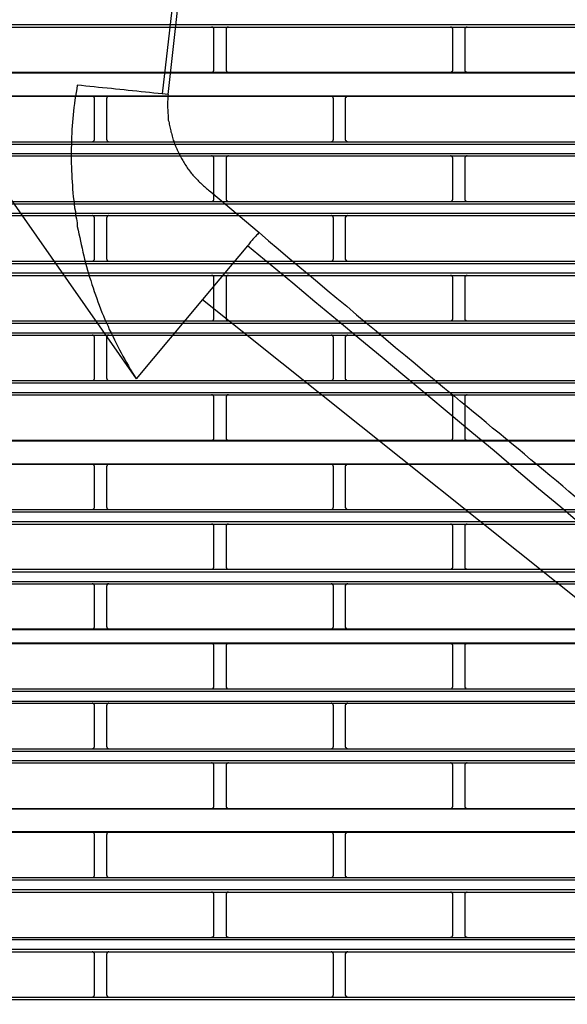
# Model space of a CAD drawing. Header units: millimetres. Extents: x 50532 to 99257, y 49161 to 61325.
# Tile 245 of 256: x 94227 to 94268, y 61010 to 61084. Entities that reach past the tile are written whole.
import ezdxf

# ---------------------------------------------------------------- set-up
doc = ezdxf.new("R2010")
doc.units = ezdxf.units.MM
doc.layers.add('AQUAREA', color=7, linetype='Continuous')

# ---------------------------------------------------------------- blocks, each defined once
blk = doc.blocks.new('SPLIT')
at = {"layer": 'AQUAREA'}
for points in [[(24440.33, -457.1), (24432.35, -526.89)], [(24433.54, -527.03), (24438.85, -479.57)], [(24308.59, -512.47), (24877.69, -512.47)], [(24308.59, -513.03), (24877.69, -513.03)], [(24443.05, -513.52), (24443.05, -513.45), (24443.05, -513.38), (24443.05, -513.31), (24443.05, -513.24), (24442.99, -513.24), (24442.99, -513.17), (24442.92, -513.17), (24442.92, -513.1), (24442.85, -513.1), (24442.85, -513.03), (24442.78, -513.03), (24442.7, -513.03), (24442.64, -513.03), (24442.57, -513.03)], [(24446.07, -513.03), (24446.07, -513.03), (24446, -513.03), (24445.93, -513.03), (24445.85, -513.03), (24445.79, -513.03), (24445.79, -513.1), (24445.72, -513.1), (24445.72, -513.17), (24445.65, -513.17), (24445.65, -513.24), (24445.58, -513.24), (24445.58, -513.31), (24445.58, -513.38), (24445.58, -513.45), (24445.58, -513.52)], [(24492.69, -513.52), (24492.69, -513.45), (24492.69, -513.38), (24492.69, -513.31), (24492.62, -513.31), (24492.62, -513.24), (24492.62, -513.17), (24492.55, -513.17), (24492.55, -513.1), (24492.48, -513.1), (24492.4, -513.03), (24492.34, -513.03), (24492.27, -513.03), (24492.2, -513.03)], [(24495.63, -513.03), (24495.63, -513.03), (24495.55, -513.03), (24495.49, -513.03), (24495.42, -513.03), (24495.42, -513.1), (24495.35, -513.1), (24495.28, -513.17), (24495.28, -513.24), (24495.2, -513.24), (24495.2, -513.31), (24495.2, -513.38), (24495.14, -513.45), (24495.14, -513.52)], [(24443.05, -521.92), (24443.05, -513.52)], [(24445.58, -513.52), (24445.58, -521.92)], [(24492.69, -521.92), (24492.69, -513.52)], [(24495.14, -513.52), (24495.14, -521.92)], [(24308.59, -522.41), (24877.69, -522.41)], [(24308.59, -522.55), (24877.69, -522.55)], [(24442.57, -522.41), (24442.57, -522.41), (24442.64, -522.41), (24442.7, -522.41), (24442.78, -522.41), (24442.78, -522.34), (24442.85, -522.34), (24442.92, -522.34), (24442.92, -522.27), (24442.99, -522.27), (24442.99, -522.2), (24442.99, -522.13), (24443.05, -522.13), (24443.05, -522.06), (24443.05, -521.99), (24443.05, -521.92)], [(24445.58, -521.92), (24445.58, -521.92), (24445.58, -521.99), (24445.58, -522.06), (24445.58, -522.13), (24445.65, -522.13), (24445.65, -522.2), (24445.65, -522.27), (24445.72, -522.27), (24445.72, -522.34), (24445.79, -522.34), (24445.85, -522.34), (24445.85, -522.41), (24445.93, -522.41), (24446, -522.41), (24446.07, -522.41)], [(24492.2, -522.41), (24492.2, -522.41), (24492.27, -522.41), (24492.34, -522.41), (24492.4, -522.41), (24492.4, -522.34), (24492.48, -522.34), (24492.48, -522.27), (24492.55, -522.27), (24492.55, -522.2), (24492.62, -522.2), (24492.62, -522.13), (24492.69, -522.13), (24492.69, -522.06), (24492.69, -521.99), (24492.69, -521.92)], [(24495.14, -521.92), (24495.14, -521.92), (24495.14, -521.99), (24495.2, -521.99), (24495.2, -522.06), (24495.2, -522.13), (24495.2, -522.2), (24495.28, -522.2), (24495.28, -522.27), (24495.35, -522.27), (24495.35, -522.34), (24495.42, -522.34), (24495.49, -522.41), (24495.55, -522.41), (24495.63, -522.41)], [(24414.7, -525.07), (24414.57, -525.84), (24414.43, -526.61), (24414.29, -527.38), (24414.22, -528.15), (24414.15, -528.92), (24414, -529.69), (24413.94, -530.46), (24413.87, -531.23), (24413.8, -532), (24413.73, -532.77), (24413.65, -533.54), (24413.59, -534.31), (24413.59, -535.08), (24413.52, -535.85), (24413.52, -536.62), (24413.52, -537.39), (24413.45, -538.16), (24413.45, -539), (24413.45, -539.77), (24413.45, -540.54), (24413.45, -541.31), (24413.52, -542.08), (24413.52, -542.85), (24413.59, -543.62), (24413.59, -544.39), (24413.65, -545.16), (24413.73, -545.93), (24413.73, -546.7), (24413.8, -547.47), (24413.87, -548.24), (24414, -549.01), (24414.08, -549.78), (24414.15, -550.55), (24414.29, -551.32), (24414.35, -552.09), (24414.5, -552.86), (24414.64, -553.63), (24414.7, -554.4), (24414.85, -555.17), (24414.99, -555.94), (24415.2, -556.71), (24415.34, -557.48), (24415.48, -558.18), (24415.69, -558.95), (24415.83, -559.72), (24416.04, -560.49), (24416.18, -561.19), (24416.39, -561.96), (24416.6, -562.73), (24416.8, -563.5), (24417.02, -564.2), (24417.23, -564.97), (24417.5, -565.67), (24417.72, -566.44), (24418, -567.14), (24418.2, -567.91), (24418.49, -568.61), (24418.77, -569.38), (24418.98, -570.08), (24419.25, -570.78), (24419.54, -571.55), (24419.82, -572.25), (24420.17, -572.95), (24420.45, -573.72), (24420.73, -574.42), (24421.08, -575.12), (24421.35, -575.82), (24421.7, -576.52), (24422.05, -577.22), (24422.4, -577.92), (24422.75, -578.62), (24423.1, -579.32), (24423.45, -580.02), (24423.8, -580.65), (24424.15, -581.35), (24424.58, -582.05), (24424.93, -582.68), (24425.35, -583.38), (24425.7, -584.01), (24426.12, -584.71), (24426.54, -585.34), (24426.95, -586.04)], [(24432.35, -526.89), (24431.5, -526.82), (24430.6, -526.75), (24429.69, -526.61), (24428.85, -526.54), (24427.94, -526.47), (24427.03, -526.33), (24426.19, -526.26), (24425.28, -526.19), (24424.44, -526.05), (24423.53, -525.98), (24422.62, -525.91), (24421.78, -525.77), (24420.87, -525.7), (24419.95, -525.63), (24419.12, -525.56), (24418.2, -525.42), (24417.3, -525.35), (24416.45, -525.28), (24415.55, -525.14), (24414.7, -525.07)], [(24308.59, -527.31), (24877.69, -527.31)], [(24433.54, -527.03), (24432.35, -526.89)], [(24433.54, -527.03), (24433.47, -527.31), (24433.47, -527.59), (24433.47, -527.87), (24433.47, -528.15), (24433.4, -528.43), (24433.4, -528.71), (24433.4, -528.99), (24433.4, -529.27), (24433.4, -529.55), (24433.4, -529.83), (24433.47, -530.11), (24433.47, -530.39), (24433.47, -530.67), (24433.47, -530.95), (24433.54, -531.23), (24433.54, -531.51), (24433.54, -531.79), (24433.6, -532.07), (24433.6, -532.35), (24433.68, -532.63), (24433.75, -532.91), (24433.75, -533.19), (24433.82, -533.47), (24433.89, -533.75), (24433.95, -534.03), (24434.03, -534.31), (24434.1, -534.59), (24434.1, -534.8), (24434.24, -535.08), (24434.3, -535.36), (24434.38, -535.64), (24434.45, -535.92), (24434.52, -536.2), (24434.59, -536.48), (24434.73, -536.69), (24434.8, -536.97), (24434.87, -537.25), (24435, -537.53), (24435.08, -537.74), (24435.22, -538.02), (24435.35, -538.3), (24435.43, -538.51), (24435.57, -538.79), (24435.7, -539.07), (24435.78, -539.28), (24435.92, -539.56), (24436.05, -539.77), (24436.2, -540.05), (24436.34, -540.33), (24436.48, -540.54), (24436.62, -540.75), (24436.75, -541.03), (24436.9, -541.24), (24437.04, -541.52), (24437.25, -541.73), (24437.39, -541.94), (24437.53, -542.22), (24437.67, -542.43), (24437.88, -542.64), (24438.02, -542.85), (24438.23, -543.13), (24438.37, -543.34), (24438.58, -543.55), (24438.72, -543.76), (24438.93, -543.97), (24439.07, -544.18), (24439.28, -544.39), (24439.49, -544.6), (24439.7, -544.81), (24439.84, -545.02), (24440.05, -545.23), (24440.25, -545.37), (24440.47, -545.58), (24440.68, -545.79), (24440.89, -546), (24441.1, -546.14), (24441.3, -546.35), (24441.52, -546.56), (24441.73, -546.7), (24441.94, -546.91), (24442.15, -547.05), (24442.43, -547.26)], [(24308.59, -527.38), (24877.69, -527.38)], [(24418.28, -527.87), (24418.28, -527.87), (24418.28, -527.8), (24418.28, -527.73), (24418.2, -527.66), (24418.2, -527.59), (24418.14, -527.59), (24418.14, -527.52), (24418.07, -527.52), (24418.07, -527.45), (24418, -527.45), (24417.93, -527.38), (24417.85, -527.38), (24417.79, -527.38)], [(24418.28, -536.34), (24418.28, -527.87)], [(24421.22, -527.38), (24421.22, -527.38), (24421.15, -527.38), (24421.08, -527.38), (24421.08, -527.45), (24421, -527.45), (24420.94, -527.45), (24420.94, -527.52), (24420.87, -527.52), (24420.87, -527.59), (24420.8, -527.59), (24420.8, -527.66), (24420.8, -527.73), (24420.8, -527.8), (24420.73, -527.8), (24420.73, -527.87)], [(24420.73, -527.87), (24420.73, -536.34)], [(24467.9, -527.87), (24467.9, -527.87), (24467.9, -527.8), (24467.84, -527.8), (24467.84, -527.73), (24467.84, -527.66), (24467.84, -527.59), (24467.77, -527.59), (24467.77, -527.52), (24467.7, -527.52), (24467.7, -527.45), (24467.63, -527.45), (24467.55, -527.45), (24467.55, -527.38), (24467.49, -527.38), (24467.42, -527.38)], [(24467.9, -536.34), (24467.9, -527.87)], [(24470.85, -527.38), (24470.85, -527.38), (24470.78, -527.38), (24470.7, -527.38), (24470.7, -527.45), (24470.64, -527.45), (24470.57, -527.45), (24470.57, -527.52), (24470.5, -527.52), (24470.5, -527.59), (24470.43, -527.59), (24470.43, -527.66), (24470.43, -527.73), (24470.35, -527.73), (24470.35, -527.8), (24470.35, -527.87)], [(24470.35, -527.87), (24470.35, -536.34)], [(24388.53, -531.16), (24426.95, -586.04)], [(24308.59, -536.83), (24877.69, -536.83)], [(24308.59, -537.32), (24877.69, -537.32)], [(24417.79, -536.83), (24417.79, -536.83), (24417.85, -536.83), (24417.93, -536.76), (24418, -536.76), (24418.07, -536.76), (24418.07, -536.69), (24418.14, -536.69), (24418.14, -536.62), (24418.2, -536.62), (24418.2, -536.55), (24418.2, -536.48), (24418.28, -536.48), (24418.28, -536.41), (24418.28, -536.34)], [(24420.73, -536.34), (24420.73, -536.34), (24420.73, -536.41), (24420.8, -536.41), (24420.8, -536.48), (24420.8, -536.55), (24420.87, -536.55), (24420.87, -536.62), (24420.87, -536.69), (24420.94, -536.69), (24421, -536.69), (24421, -536.76), (24421.08, -536.76), (24421.15, -536.76), (24421.15, -536.83), (24421.22, -536.83)], [(24467.42, -536.83), (24467.42, -536.83), (24467.49, -536.83), (24467.49, -536.76), (24467.55, -536.76), (24467.63, -536.76), (24467.7, -536.69), (24467.77, -536.69), (24467.77, -536.62), (24467.84, -536.55), (24467.84, -536.48), (24467.84, -536.41), (24467.9, -536.41), (24467.9, -536.34)], [(24470.35, -536.34), (24470.35, -536.34), (24470.35, -536.41), (24470.35, -536.48), (24470.43, -536.48), (24470.43, -536.55), (24470.43, -536.62), (24470.5, -536.62), (24470.5, -536.69), (24470.57, -536.69), (24470.57, -536.76), (24470.64, -536.76), (24470.7, -536.76), (24470.78, -536.76), (24470.78, -536.83), (24470.85, -536.83)], [(24308.59, -539.28), (24877.69, -539.28)], [(24308.59, -539.77), (24877.69, -539.77)], [(24443.05, -540.26), (24443.05, -540.26), (24443.05, -540.19), (24443.05, -540.12), (24443.05, -540.05), (24442.99, -540.05), (24442.99, -539.98), (24442.92, -539.91), (24442.85, -539.91), (24442.85, -539.84), (24442.78, -539.84), (24442.7, -539.84), (24442.7, -539.77), (24442.64, -539.77), (24442.57, -539.77)], [(24443.05, -548.73), (24443.05, -540.26)], [(24446.07, -539.77), (24446.07, -539.77), (24446, -539.77), (24445.93, -539.77), (24445.93, -539.84), (24445.85, -539.84), (24445.79, -539.84), (24445.79, -539.91), (24445.72, -539.91), (24445.72, -539.98), (24445.65, -539.98), (24445.65, -540.05), (24445.58, -540.05), (24445.58, -540.12), (24445.58, -540.19), (24445.58, -540.26)], [(24445.58, -540.26), (24445.58, -548.73)], [(24492.69, -540.26), (24492.69, -540.26), (24492.69, -540.19), (24492.69, -540.12), (24492.62, -540.12), (24492.62, -540.05), (24492.62, -539.98), (24492.55, -539.98), (24492.55, -539.91), (24492.48, -539.91), (24492.48, -539.84), (24492.4, -539.84), (24492.34, -539.84), (24492.34, -539.77), (24492.27, -539.77), (24492.2, -539.77)], [(24492.69, -548.73), (24492.69, -540.26)], [(24495.63, -539.77), (24495.63, -539.77), (24495.55, -539.77), (24495.49, -539.77), (24495.49, -539.84), (24495.42, -539.84), (24495.35, -539.84), (24495.35, -539.91), (24495.28, -539.91), (24495.28, -539.98), (24495.2, -540.05), (24495.2, -540.12), (24495.2, -540.19), (24495.14, -540.19), (24495.14, -540.26)], [(24495.14, -540.26), (24495.14, -548.73)], [(24442.43, -547.26), (24452.44, -555.66)], [(24308.59, -549.22), (24877.69, -549.22)], [(24308.59, -549.71), (24877.69, -549.71)], [(24442.57, -549.22), (24442.57, -549.22), (24442.64, -549.22), (24442.7, -549.22), (24442.7, -549.15), (24442.78, -549.15), (24442.85, -549.15), (24442.85, -549.08), (24442.92, -549.08), (24442.99, -549.01), (24442.99, -548.94), (24443.05, -548.94), (24443.05, -548.87), (24443.05, -548.8), (24443.05, -548.73)], [(24445.58, -548.73), (24445.58, -548.73), (24445.58, -548.8), (24445.58, -548.87), (24445.58, -548.94), (24445.65, -548.94), (24445.65, -549.01), (24445.72, -549.01), (24445.72, -549.08), (24445.79, -549.08), (24445.79, -549.15), (24445.85, -549.15), (24445.93, -549.15), (24445.93, -549.22), (24446, -549.22), (24446.07, -549.22)], [(24492.2, -549.22), (24492.2, -549.22), (24492.27, -549.22), (24492.34, -549.22), (24492.34, -549.15), (24492.4, -549.15), (24492.48, -549.15), (24492.48, -549.08), (24492.55, -549.08), (24492.55, -549.01), (24492.62, -549.01), (24492.62, -548.94), (24492.62, -548.87), (24492.69, -548.87), (24492.69, -548.8), (24492.69, -548.73)], [(24495.14, -548.73), (24495.14, -548.73), (24495.14, -548.8), (24495.2, -548.8), (24495.2, -548.87), (24495.2, -548.94), (24495.28, -549.01), (24495.28, -549.08), (24495.35, -549.08), (24495.35, -549.15), (24495.42, -549.15), (24495.49, -549.15), (24495.49, -549.22), (24495.55, -549.22), (24495.63, -549.22)], [(24308.59, -551.67), (24877.69, -551.67)], [(24308.59, -552.16), (24877.69, -552.16)], [(24418.28, -552.65), (24418.28, -552.65), (24418.28, -552.58), (24418.28, -552.51), (24418.2, -552.51), (24418.2, -552.44), (24418.2, -552.37), (24418.14, -552.37), (24418.14, -552.3), (24418.07, -552.3), (24418.07, -552.23), (24418, -552.23), (24417.93, -552.23), (24417.85, -552.23), (24417.85, -552.16), (24417.79, -552.16)], [(24418.28, -561.12), (24418.28, -552.65)], [(24421.22, -552.16), (24421.22, -552.16), (24421.15, -552.16), (24421.15, -552.23), (24421.08, -552.23), (24421, -552.23), (24421, -552.3), (24420.94, -552.3), (24420.87, -552.3), (24420.87, -552.37), (24420.87, -552.44), (24420.8, -552.44), (24420.8, -552.51), (24420.8, -552.58), (24420.73, -552.58), (24420.73, -552.65)], [(24420.73, -552.65), (24420.73, -561.12)], [(24467.9, -552.65), (24467.9, -552.65), (24467.9, -552.58), (24467.84, -552.58), (24467.84, -552.51), (24467.84, -552.44), (24467.77, -552.37), (24467.77, -552.3), (24467.7, -552.3), (24467.63, -552.23), (24467.55, -552.23), (24467.49, -552.23), (24467.49, -552.16), (24467.42, -552.16)], [(24467.9, -561.12), (24467.9, -552.65)], [(24470.85, -552.16), (24470.85, -552.16), (24470.78, -552.16), (24470.78, -552.23), (24470.7, -552.23), (24470.64, -552.23), (24470.57, -552.23), (24470.57, -552.3), (24470.5, -552.3), (24470.5, -552.37), (24470.43, -552.37), (24470.43, -552.44), (24470.43, -552.51), (24470.35, -552.51), (24470.35, -552.58), (24470.35, -552.65)], [(24470.35, -552.65), (24470.35, -561.12)], [(24452.44, -555.66), (24452.23, -555.87), (24452.09, -556.08), (24451.88, -556.22), (24451.74, -556.43), (24451.53, -556.64), (24451.39, -556.85), (24451.18, -557.06), (24451.04, -557.27), (24450.9, -557.41), (24450.69, -557.62), (24450.55, -557.83), (24450.4, -558.04), (24450.27, -558.25), (24450.05, -558.46)], [(24452.44, -555.66), (24454.4, -557.41), (24456.43, -559.09), (24458.45, -560.77), (24460.49, -562.52), (24462.52, -564.2), (24464.55, -565.88), (24466.58, -567.63), (24468.6, -569.31), (24470.64, -570.99), (24472.67, -572.74), (24474.7, -574.42), (24476.73, -576.1), (24478.75, -577.78), (24480.79, -579.53), (24482.82, -581.21), (24484.85, -582.89), (24486.88, -584.57), (24488.9, -586.25), (24490.94, -588), (24493.04, -589.68)], [(24450.05, -558.46), (24440.68, -569.59)], [(24542.8, -636.16), (24538.19, -632.24), (24533.57, -628.39), (24528.95, -624.47), (24524.33, -620.55), (24519.7, -616.63), (24515.09, -612.71), (24510.47, -608.86), (24505.85, -604.94), (24501.23, -601.02), (24496.6, -597.17), (24491.92, -593.25), (24487.3, -589.4), (24482.68, -585.55), (24477.99, -581.63), (24473.37, -577.78), (24468.75, -573.93), (24464.05, -570.08), (24459.44, -566.16), (24454.75, -562.31), (24450.05, -558.46)], [(24308.59, -561.61), (24877.69, -561.61)], [(24417.79, -561.61), (24417.79, -561.61), (24417.85, -561.61), (24417.93, -561.61), (24418, -561.54), (24418.07, -561.54), (24418.07, -561.47), (24418.14, -561.47), (24418.14, -561.4), (24418.2, -561.4), (24418.2, -561.33), (24418.28, -561.26), (24418.28, -561.19), (24418.28, -561.12)], [(24420.73, -561.12), (24420.73, -561.12), (24420.73, -561.19), (24420.8, -561.19), (24420.8, -561.26), (24420.8, -561.33), (24420.8, -561.4), (24420.87, -561.4), (24420.87, -561.47), (24420.94, -561.47), (24420.94, -561.54), (24421, -561.54), (24421.08, -561.54), (24421.08, -561.61), (24421.15, -561.61), (24421.22, -561.61)], [(24467.42, -561.61), (24467.42, -561.61), (24467.49, -561.61), (24467.55, -561.61), (24467.55, -561.54), (24467.63, -561.54), (24467.7, -561.54), (24467.7, -561.47), (24467.77, -561.47), (24467.77, -561.4), (24467.84, -561.4), (24467.84, -561.33), (24467.84, -561.26), (24467.84, -561.19), (24467.9, -561.19), (24467.9, -561.12)], [(24470.35, -561.12), (24470.35, -561.12), (24470.35, -561.19), (24470.35, -561.26), (24470.43, -561.26), (24470.43, -561.33), (24470.43, -561.4), (24470.5, -561.4), (24470.5, -561.47), (24470.57, -561.47), (24470.57, -561.54), (24470.64, -561.54), (24470.7, -561.54), (24470.7, -561.61), (24470.78, -561.61), (24470.85, -561.61)], [(24308.59, -562.1), (24877.69, -562.1)], [(24308.59, -564.06), (24877.69, -564.06)], [(24308.59, -564.62), (24877.69, -564.62)], [(24443.05, -565.11), (24443.05, -565.04), (24443.05, -564.97), (24443.05, -564.9), (24443.05, -564.83), (24442.99, -564.83), (24442.99, -564.76), (24442.92, -564.76), (24442.92, -564.69), (24442.85, -564.69), (24442.85, -564.62), (24442.78, -564.62), (24442.7, -564.62), (24442.64, -564.62), (24442.57, -564.62)], [(24443.05, -573.51), (24443.05, -565.11)], [(24446.07, -564.62), (24446.07, -564.62), (24446, -564.62), (24445.93, -564.62), (24445.85, -564.62), (24445.79, -564.62), (24445.79, -564.69), (24445.72, -564.69), (24445.72, -564.76), (24445.65, -564.76), (24445.65, -564.83), (24445.58, -564.83), (24445.58, -564.9), (24445.58, -564.97), (24445.58, -565.04), (24445.58, -565.11)], [(24445.58, -565.11), (24445.58, -573.51)], [(24492.69, -565.11), (24492.69, -565.04), (24492.69, -564.97), (24492.69, -564.9), (24492.62, -564.9), (24492.62, -564.83), (24492.62, -564.76), (24492.55, -564.76), (24492.55, -564.69), (24492.48, -564.69), (24492.4, -564.62), (24492.34, -564.62), (24492.27, -564.62), (24492.2, -564.62)], [(24492.69, -573.51), (24492.69, -565.11)], [(24495.63, -564.62), (24495.63, -564.62), (24495.55, -564.62), (24495.49, -564.62), (24495.42, -564.62), (24495.42, -564.69), (24495.35, -564.69), (24495.28, -564.76), (24495.28, -564.83), (24495.2, -564.83), (24495.2, -564.9), (24495.2, -564.97), (24495.14, -565.04), (24495.14, -565.11)], [(24495.14, -565.11), (24495.14, -573.51)], [(24440.68, -569.59), (24426.95, -586.04)], [(24440.68, -569.59), (24539.17, -648.2)], [(24308.59, -574), (24877.69, -574)], [(24442.57, -574), (24442.57, -574), (24442.64, -574), (24442.7, -574), (24442.78, -574), (24442.78, -573.93), (24442.85, -573.93), (24442.92, -573.93), (24442.92, -573.86), (24442.99, -573.86), (24442.99, -573.79), (24442.99, -573.72), (24443.05, -573.72), (24443.05, -573.65), (24443.05, -573.58), (24443.05, -573.51)], [(24445.58, -573.51), (24445.58, -573.51), (24445.58, -573.58), (24445.58, -573.65), (24445.58, -573.72), (24445.65, -573.72), (24445.65, -573.79), (24445.65, -573.86), (24445.72, -573.86), (24445.72, -573.93), (24445.79, -573.93), (24445.85, -573.93), (24445.85, -574), (24445.93, -574), (24446, -574), (24446.07, -574)], [(24492.2, -574), (24492.2, -574), (24492.27, -574), (24492.34, -574), (24492.4, -574), (24492.4, -573.93), (24492.48, -573.93), (24492.48, -573.86), (24492.55, -573.86), (24492.55, -573.79), (24492.62, -573.79), (24492.62, -573.72), (24492.69, -573.72), (24492.69, -573.65), (24492.69, -573.58), (24492.69, -573.51)], [(24495.14, -573.51), (24495.14, -573.51), (24495.14, -573.58), (24495.2, -573.58), (24495.2, -573.65), (24495.2, -573.72), (24495.2, -573.79), (24495.28, -573.79), (24495.28, -573.86), (24495.35, -573.86), (24495.35, -573.93), (24495.42, -573.93), (24495.49, -574), (24495.55, -574), (24495.63, -574)], [(24308.59, -574.49), (24877.69, -574.49)], [(24308.59, -576.52), (24877.69, -576.52)], [(24308.59, -577.01), (24877.69, -577.01)], [(24418.28, -577.5), (24418.28, -577.5), (24418.28, -577.43), (24418.28, -577.36), (24418.28, -577.29), (24418.2, -577.29), (24418.2, -577.22), (24418.2, -577.15), (24418.14, -577.15), (24418.14, -577.08), (24418.07, -577.08), (24418, -577.08), (24418, -577.01), (24417.93, -577.01), (24417.85, -577.01), (24417.79, -577.01)], [(24418.28, -585.9), (24418.28, -577.5)], [(24421.22, -577.01), (24421.22, -577.01), (24421.15, -577.01), (24421.08, -577.01), (24421, -577.01), (24421, -577.08), (24420.94, -577.08), (24420.94, -577.15), (24420.87, -577.15), (24420.87, -577.22), (24420.8, -577.22), (24420.8, -577.29), (24420.8, -577.36), (24420.8, -577.43), (24420.73, -577.43), (24420.73, -577.5)], [(24420.73, -577.5), (24420.73, -585.9)], [(24467.9, -577.5), (24467.9, -577.5), (24467.9, -577.43), (24467.9, -577.36), (24467.84, -577.36), (24467.84, -577.29), (24467.84, -577.22), (24467.77, -577.22), (24467.77, -577.15), (24467.7, -577.15), (24467.7, -577.08), (24467.63, -577.08), (24467.63, -577.01), (24467.55, -577.01), (24467.49, -577.01), (24467.42, -577.01)], [(24467.9, -585.9), (24467.9, -577.5)], [(24470.85, -577.01), (24470.85, -577.01), (24470.78, -577.01), (24470.7, -577.01), (24470.64, -577.01), (24470.64, -577.08), (24470.57, -577.08), (24470.5, -577.08), (24470.5, -577.15), (24470.43, -577.22), (24470.43, -577.29), (24470.35, -577.29), (24470.35, -577.36), (24470.35, -577.43), (24470.35, -577.5)], [(24470.35, -577.5), (24470.35, -585.9)], [(24308.59, -586.39), (24877.69, -586.39)], [(24417.79, -586.39), (24417.79, -586.39), (24417.85, -586.39), (24417.93, -586.39), (24418, -586.39), (24418, -586.32), (24418.07, -586.32), (24418.14, -586.32), (24418.14, -586.25), (24418.2, -586.25), (24418.2, -586.18), (24418.2, -586.11), (24418.28, -586.11), (24418.28, -586.04), (24418.28, -585.97), (24418.28, -585.9)], [(24420.73, -585.9), (24420.73, -585.9), (24420.73, -585.97), (24420.8, -585.97), (24420.8, -586.04), (24420.8, -586.11), (24420.8, -586.18), (24420.87, -586.18), (24420.87, -586.25), (24420.94, -586.25), (24420.94, -586.32), (24421, -586.32), (24421, -586.39), (24421.08, -586.39), (24421.15, -586.39), (24421.22, -586.39)], [(24467.42, -586.39), (24467.42, -586.39), (24467.49, -586.39), (24467.55, -586.39), (24467.63, -586.39), (24467.63, -586.32), (24467.7, -586.32), (24467.7, -586.25), (24467.77, -586.25), (24467.77, -586.18), (24467.84, -586.18), (24467.84, -586.11), (24467.84, -586.04), (24467.9, -586.04), (24467.9, -585.97), (24467.9, -585.9)], [(24470.35, -585.9), (24470.35, -585.9), (24470.35, -585.97), (24470.35, -586.04), (24470.35, -586.11), (24470.43, -586.11), (24470.43, -586.18), (24470.5, -586.25), (24470.5, -586.32), (24470.57, -586.32), (24470.64, -586.32), (24470.64, -586.39), (24470.7, -586.39), (24470.78, -586.39), (24470.85, -586.39)], [(24308.59, -586.88), (24877.69, -586.88)], [(24308.59, -588.91), (24877.69, -588.91)], [(24308.59, -589.4), (24877.69, -589.4)], [(24443.05, -589.89), (24443.05, -589.89), (24443.05, -589.82), (24443.05, -589.75), (24443.05, -589.68), (24442.99, -589.68), (24442.99, -589.61), (24442.99, -589.54), (24442.92, -589.54), (24442.92, -589.47), (24442.85, -589.47), (24442.78, -589.47), (24442.78, -589.4), (24442.7, -589.4), (24442.64, -589.4), (24442.57, -589.4)], [(24443.05, -598.29), (24443.05, -589.89)], [(24446.07, -589.4), (24446.07, -589.4), (24446, -589.4), (24445.93, -589.4), (24445.85, -589.4), (24445.85, -589.47), (24445.79, -589.47), (24445.72, -589.47), (24445.72, -589.54), (24445.65, -589.54), (24445.65, -589.61), (24445.65, -589.68), (24445.58, -589.68), (24445.58, -589.75), (24445.58, -589.82), (24445.58, -589.89)], [(24445.58, -589.89), (24445.58, -598.29)], [(24492.69, -589.89), (24492.69, -589.89), (24492.69, -589.82), (24492.69, -589.75), (24492.69, -589.68), (24492.62, -589.68), (24492.62, -589.61), (24492.55, -589.61), (24492.55, -589.54), (24492.48, -589.54), (24492.48, -589.47), (24492.4, -589.47), (24492.4, -589.4), (24492.34, -589.4), (24492.27, -589.4), (24492.2, -589.4)], [(24492.69, -598.29), (24492.69, -589.89)], [(24519.43, -611.59), (24518.1, -610.54), (24516.77, -609.42), (24515.5, -608.3), (24514.18, -607.25), (24512.85, -606.13), (24511.52, -605.01), (24510.19, -603.89), (24508.85, -602.84), (24507.53, -601.72), (24506.27, -600.6), (24504.94, -599.55), (24503.6, -598.43), (24502.28, -597.31), (24500.95, -596.26), (24499.62, -595.14), (24498.29, -594.02), (24496.95, -592.97), (24495.63, -591.85), (24494.3, -590.73), (24493.04, -589.68)], [(24495.63, -589.4), (24495.63, -589.4), (24495.55, -589.4), (24495.49, -589.4), (24495.42, -589.47), (24495.35, -589.47), (24495.35, -589.54), (24495.28, -589.54), (24495.28, -589.61), (24495.2, -589.61), (24495.2, -589.68), (24495.2, -589.75), (24495.2, -589.82), (24495.14, -589.82), (24495.14, -589.89)], [(24495.14, -589.89), (24495.14, -598.29)], [(24308.59, -598.78), (24877.69, -598.78)], [(24442.57, -598.78), (24442.57, -598.78), (24442.64, -598.78), (24442.7, -598.78), (24442.78, -598.78), (24442.85, -598.78), (24442.85, -598.71), (24442.92, -598.71), (24442.92, -598.64), (24442.99, -598.64), (24442.99, -598.57), (24443.05, -598.57), (24443.05, -598.5), (24443.05, -598.43), (24443.05, -598.36), (24443.05, -598.29)], [(24445.58, -598.29), (24445.58, -598.36), (24445.58, -598.43), (24445.58, -598.5), (24445.58, -598.57), (24445.65, -598.57), (24445.65, -598.64), (24445.72, -598.64), (24445.72, -598.71), (24445.79, -598.71), (24445.79, -598.78), (24445.85, -598.78), (24445.93, -598.78), (24446, -598.78), (24446.07, -598.78)], [(24492.2, -598.78), (24492.2, -598.78), (24492.27, -598.78), (24492.34, -598.78), (24492.4, -598.78), (24492.48, -598.71), (24492.55, -598.71), (24492.55, -598.64), (24492.62, -598.64), (24492.62, -598.57), (24492.62, -598.5), (24492.69, -598.5), (24492.69, -598.43), (24492.69, -598.36), (24492.69, -598.29)], [(24495.14, -598.29), (24495.14, -598.36), (24495.2, -598.43), (24495.2, -598.5), (24495.2, -598.57), (24495.28, -598.57), (24495.28, -598.64), (24495.35, -598.71), (24495.42, -598.71), (24495.42, -598.78), (24495.49, -598.78), (24495.55, -598.78), (24495.63, -598.78)], [(24308.59, -598.92), (24877.69, -598.92)], [(24308.59, -603.68), (24877.69, -603.68)], [(24308.59, -603.75), (24877.69, -603.75)], [(24418.28, -604.24), (24418.28, -604.24), (24418.28, -604.17), (24418.28, -604.1), (24418.2, -604.1), (24418.2, -604.03), (24418.2, -603.96), (24418.14, -603.96), (24418.14, -603.89), (24418.07, -603.89), (24418.07, -603.82), (24418, -603.82), (24417.93, -603.82), (24417.85, -603.82), (24417.85, -603.75), (24417.79, -603.75)], [(24418.28, -612.71), (24418.28, -604.24)], [(24421.22, -603.75), (24421.22, -603.75), (24421.15, -603.75), (24421.15, -603.82), (24421.08, -603.82), (24421, -603.82), (24421, -603.89), (24420.94, -603.89), (24420.87, -603.89), (24420.87, -603.96), (24420.87, -604.03), (24420.8, -604.03), (24420.8, -604.1), (24420.8, -604.17), (24420.73, -604.17), (24420.73, -604.24)], [(24420.73, -604.24), (24420.73, -612.71)], [(24467.9, -604.24), (24467.9, -604.24), (24467.9, -604.17), (24467.84, -604.17), (24467.84, -604.1), (24467.84, -604.03), (24467.77, -603.96), (24467.77, -603.89), (24467.7, -603.89), (24467.63, -603.82), (24467.55, -603.82), (24467.49, -603.82), (24467.49, -603.75), (24467.42, -603.75)], [(24467.9, -612.71), (24467.9, -604.24)], [(24470.85, -603.75), (24470.85, -603.75), (24470.78, -603.75), (24470.78, -603.82), (24470.7, -603.82), (24470.64, -603.82), (24470.57, -603.82), (24470.57, -603.89), (24470.5, -603.89), (24470.5, -603.96), (24470.43, -603.96), (24470.43, -604.03), (24470.43, -604.1), (24470.35, -604.1), (24470.35, -604.17), (24470.35, -604.24)], [(24470.35, -604.24), (24470.35, -612.71)], [(24417.79, -613.2), (24417.79, -613.2), (24417.85, -613.2), (24417.93, -613.2), (24418, -613.13), (24418.07, -613.13), (24418.07, -613.06), (24418.14, -613.06), (24418.14, -612.99), (24418.2, -612.99), (24418.2, -612.92), (24418.28, -612.85), (24418.28, -612.78), (24418.28, -612.71)], [(24420.73, -612.71), (24420.73, -612.71), (24420.73, -612.78), (24420.8, -612.78), (24420.8, -612.85), (24420.8, -612.92), (24420.8, -612.99), (24420.87, -612.99), (24420.87, -613.06), (24420.94, -613.06), (24420.94, -613.13), (24421, -613.13), (24421.08, -613.13), (24421.08, -613.2), (24421.15, -613.2), (24421.22, -613.2)], [(24467.42, -613.2), (24467.42, -613.2), (24467.49, -613.2), (24467.55, -613.2), (24467.55, -613.13), (24467.63, -613.13), (24467.7, -613.13), (24467.7, -613.06), (24467.77, -613.06), (24467.77, -612.99), (24467.84, -612.99), (24467.84, -612.92), (24467.84, -612.85), (24467.84, -612.78), (24467.9, -612.78), (24467.9, -612.71)], [(24470.35, -612.71), (24470.35, -612.71), (24470.35, -612.78), (24470.35, -612.85), (24470.43, -612.85), (24470.43, -612.92), (24470.43, -612.99), (24470.5, -612.99), (24470.5, -613.06), (24470.57, -613.06), (24470.57, -613.13), (24470.64, -613.13), (24470.7, -613.13), (24470.7, -613.2), (24470.78, -613.2), (24470.85, -613.2)], [(24308.59, -613.2), (24877.69, -613.2)], [(24308.59, -613.69), (24877.69, -613.69)], [(24308.59, -615.65), (24877.69, -615.65)], [(24308.59, -616.21), (24877.69, -616.21)], [(24443.05, -616.7), (24443.05, -616.63), (24443.05, -616.56), (24443.05, -616.49), (24443.05, -616.42), (24442.99, -616.42), (24442.99, -616.35), (24442.92, -616.35), (24442.92, -616.28), (24442.85, -616.28), (24442.85, -616.21), (24442.78, -616.21), (24442.7, -616.21), (24442.64, -616.21), (24442.57, -616.21)], [(24443.05, -625.1), (24443.05, -616.7)], [(24446.07, -616.21), (24446.07, -616.21), (24446, -616.21), (24445.93, -616.21), (24445.85, -616.21), (24445.79, -616.21), (24445.79, -616.28), (24445.72, -616.28), (24445.72, -616.35), (24445.65, -616.35), (24445.65, -616.42), (24445.58, -616.42), (24445.58, -616.49), (24445.58, -616.56), (24445.58, -616.63), (24445.58, -616.7)], [(24445.58, -616.7), (24445.58, -625.1)], [(24492.69, -616.7), (24492.69, -616.63), (24492.69, -616.56), (24492.69, -616.49), (24492.62, -616.49), (24492.62, -616.42), (24492.62, -616.35), (24492.55, -616.35), (24492.55, -616.28), (24492.48, -616.28), (24492.4, -616.21), (24492.34, -616.21), (24492.27, -616.21), (24492.2, -616.21)], [(24492.69, -625.1), (24492.69, -616.7)], [(24495.63, -616.21), (24495.63, -616.21), (24495.55, -616.21), (24495.49, -616.21), (24495.42, -616.21), (24495.42, -616.28), (24495.35, -616.28), (24495.35, -616.35), (24495.28, -616.35), (24495.28, -616.42), (24495.2, -616.42), (24495.2, -616.49), (24495.2, -616.56), (24495.14, -616.63), (24495.14, -616.7)], [(24495.14, -616.7), (24495.14, -625.1)], [(24442.57, -625.59), (24442.57, -625.59), (24442.64, -625.59), (24442.7, -625.59), (24442.78, -625.59), (24442.78, -625.52), (24442.85, -625.52), (24442.92, -625.52), (24442.92, -625.45), (24442.99, -625.45), (24442.99, -625.38), (24442.99, -625.31), (24443.05, -625.31), (24443.05, -625.24), (24443.05, -625.17), (24443.05, -625.1)], [(24445.58, -625.1), (24445.58, -625.1), (24445.58, -625.17), (24445.58, -625.24), (24445.58, -625.31), (24445.65, -625.31), (24445.65, -625.38), (24445.65, -625.45), (24445.72, -625.45), (24445.72, -625.52), (24445.79, -625.52), (24445.85, -625.52), (24445.85, -625.59), (24445.93, -625.59), (24446, -625.59), (24446.07, -625.59)], [(24492.2, -625.59), (24492.2, -625.59), (24492.27, -625.59), (24492.34, -625.59), (24492.4, -625.59), (24492.4, -625.52), (24492.48, -625.52), (24492.48, -625.45), (24492.55, -625.45), (24492.55, -625.38), (24492.62, -625.38), (24492.62, -625.31), (24492.69, -625.31), (24492.69, -625.24), (24492.69, -625.17), (24492.69, -625.1)], [(24495.14, -625.1), (24495.14, -625.1), (24495.14, -625.17), (24495.2, -625.17), (24495.2, -625.24), (24495.2, -625.31), (24495.2, -625.38), (24495.28, -625.38), (24495.28, -625.45), (24495.35, -625.45), (24495.35, -625.52), (24495.42, -625.52), (24495.49, -625.59), (24495.55, -625.59), (24495.63, -625.59)], [(24308.59, -625.59), (24877.69, -625.59)], [(24308.59, -626.08), (24877.69, -626.08)], [(24308.59, -628.11), (24877.69, -628.11)], [(24308.59, -628.6), (24877.69, -628.6)], [(24418.28, -629.09), (24418.28, -629.09), (24418.28, -629.02), (24418.28, -628.95), (24418.28, -628.88), (24418.2, -628.88), (24418.2, -628.81), (24418.2, -628.74), (24418.14, -628.74), (24418.14, -628.67), (24418.07, -628.67), (24418, -628.67), (24418, -628.6), (24417.93, -628.6), (24417.85, -628.6), (24417.79, -628.6)], [(24418.28, -637.49), (24418.28, -629.09)], [(24421.22, -628.6), (24421.22, -628.6), (24421.15, -628.6), (24421.08, -628.6), (24421, -628.6), (24421, -628.67), (24420.94, -628.67), (24420.94, -628.74), (24420.87, -628.74), (24420.87, -628.81), (24420.8, -628.81), (24420.8, -628.88), (24420.8, -628.95), (24420.8, -629.02), (24420.73, -629.02), (24420.73, -629.09)], [(24420.73, -629.09), (24420.73, -637.49)], [(24467.9, -629.09), (24467.9, -629.09), (24467.9, -629.02), (24467.9, -628.95), (24467.84, -628.95), (24467.84, -628.88), (24467.84, -628.81), (24467.77, -628.81), (24467.77, -628.74), (24467.7, -628.74), (24467.7, -628.67), (24467.63, -628.67), (24467.63, -628.6), (24467.55, -628.6), (24467.49, -628.6), (24467.42, -628.6)], [(24467.9, -637.49), (24467.9, -629.09)], [(24470.85, -628.6), (24470.85, -628.6), (24470.78, -628.6), (24470.7, -628.6), (24470.64, -628.6), (24470.64, -628.67), (24470.57, -628.67), (24470.5, -628.67), (24470.5, -628.74), (24470.43, -628.81), (24470.43, -628.88), (24470.35, -628.88), (24470.35, -628.95), (24470.35, -629.02), (24470.35, -629.09)], [(24470.35, -629.09), (24470.35, -637.49)], [(24417.79, -637.98), (24417.79, -637.98), (24417.85, -637.98), (24417.93, -637.98), (24418, -637.98), (24418, -637.91), (24418.07, -637.91), (24418.14, -637.91), (24418.14, -637.84), (24418.2, -637.84), (24418.2, -637.77), (24418.2, -637.7), (24418.28, -637.7), (24418.28, -637.63), (24418.28, -637.56), (24418.28, -637.49)], [(24420.73, -637.49), (24420.73, -637.49), (24420.73, -637.56), (24420.8, -637.56), (24420.8, -637.63), (24420.8, -637.7), (24420.8, -637.77), (24420.87, -637.77), (24420.87, -637.84), (24420.94, -637.84), (24420.94, -637.91), (24421, -637.91), (24421, -637.98), (24421.08, -637.98), (24421.15, -637.98), (24421.22, -637.98)], [(24467.42, -637.98), (24467.42, -637.98), (24467.49, -637.98), (24467.55, -637.98), (24467.63, -637.98), (24467.63, -637.91), (24467.7, -637.91), (24467.7, -637.84), (24467.77, -637.84), (24467.77, -637.77), (24467.84, -637.77), (24467.84, -637.7), (24467.84, -637.63), (24467.9, -637.63), (24467.9, -637.56), (24467.9, -637.49)], [(24470.35, -637.49), (24470.35, -637.49), (24470.35, -637.56), (24470.35, -637.63), (24470.35, -637.7), (24470.43, -637.7), (24470.43, -637.77), (24470.5, -637.84), (24470.5, -637.91), (24470.57, -637.91), (24470.64, -637.91), (24470.64, -637.98), (24470.7, -637.98), (24470.78, -637.98), (24470.85, -637.98)], [(24308.59, -637.98), (24877.69, -637.98)], [(24308.59, -638.12), (24877.69, -638.12)], [(24308.59, -640.85), (24877.69, -640.85)], [(24308.59, -640.99), (24877.69, -640.99)], [(24443.05, -641.48), (24443.05, -641.48), (24443.05, -641.41), (24443.05, -641.34), (24443.05, -641.27), (24442.99, -641.27), (24442.99, -641.2), (24442.99, -641.13), (24442.92, -641.13), (24442.92, -641.06), (24442.85, -641.06), (24442.78, -641.06), (24442.78, -640.99), (24442.7, -640.99), (24442.64, -640.99), (24442.57, -640.99)], [(24443.05, -649.88), (24443.05, -641.48)], [(24446.07, -640.99), (24446.07, -640.99), (24446, -640.99), (24445.93, -640.99), (24445.85, -640.99), (24445.85, -641.06), (24445.79, -641.06), (24445.72, -641.06), (24445.72, -641.13), (24445.65, -641.13), (24445.65, -641.2), (24445.65, -641.27), (24445.58, -641.27), (24445.58, -641.34), (24445.58, -641.41), (24445.58, -641.48)], [(24445.58, -641.48), (24445.58, -649.88)], [(24492.69, -641.48), (24492.69, -641.48), (24492.69, -641.41), (24492.69, -641.34), (24492.69, -641.27), (24492.62, -641.27), (24492.62, -641.2), (24492.55, -641.2), (24492.55, -641.13), (24492.48, -641.13), (24492.48, -641.06), (24492.4, -641.06), (24492.4, -640.99), (24492.34, -640.99), (24492.27, -640.99), (24492.2, -640.99)], [(24492.69, -649.88), (24492.69, -641.48)], [(24495.63, -640.99), (24495.63, -640.99), (24495.55, -640.99), (24495.49, -640.99), (24495.42, -641.06), (24495.35, -641.06), (24495.35, -641.13), (24495.28, -641.13), (24495.28, -641.2), (24495.2, -641.2), (24495.2, -641.27), (24495.2, -641.34), (24495.2, -641.41), (24495.14, -641.41), (24495.14, -641.48)], [(24495.14, -641.48), (24495.14, -649.88)], [(24442.57, -650.37), (24442.57, -650.37), (24442.64, -650.37), (24442.7, -650.37), (24442.78, -650.37), (24442.85, -650.37), (24442.85, -650.3), (24442.92, -650.3), (24442.92, -650.23), (24442.99, -650.23), (24442.99, -650.16), (24443.05, -650.16), (24443.05, -650.09), (24443.05, -650.02), (24443.05, -649.95), (24443.05, -649.88)], [(24445.58, -649.88), (24445.58, -649.95), (24445.58, -650.02), (24445.58, -650.09), (24445.58, -650.16), (24445.65, -650.16), (24445.65, -650.23), (24445.72, -650.23), (24445.72, -650.3), (24445.79, -650.3), (24445.79, -650.37), (24445.85, -650.37), (24445.93, -650.37), (24446, -650.37), (24446.07, -650.37)], [(24492.2, -650.37), (24492.2, -650.37), (24492.27, -650.37), (24492.34, -650.37), (24492.4, -650.37), (24492.48, -650.37), (24492.48, -650.3), (24492.55, -650.3), (24492.55, -650.23), (24492.62, -650.23), (24492.62, -650.16), (24492.62, -650.09), (24492.69, -650.09), (24492.69, -650.02), (24492.69, -649.95), (24492.69, -649.88)], [(24495.14, -649.88), (24495.14, -649.95), (24495.2, -650.02), (24495.2, -650.09), (24495.2, -650.16), (24495.28, -650.16), (24495.28, -650.23), (24495.35, -650.3), (24495.42, -650.3), (24495.42, -650.37), (24495.49, -650.37), (24495.55, -650.37), (24495.63, -650.37)], [(24308.59, -650.37), (24877.69, -650.37)], [(24308.59, -650.86), (24877.69, -650.86)], [(24308.59, -652.96), (24877.69, -652.96)], [(24308.59, -653.38), (24877.69, -653.38)], [(24418.28, -653.87), (24418.28, -653.87), (24418.28, -653.8), (24418.28, -653.73), (24418.2, -653.66), (24418.2, -653.59), (24418.14, -653.59), (24418.14, -653.52), (24418.07, -653.52), (24418.07, -653.45), (24418, -653.45), (24417.93, -653.38), (24417.85, -653.38), (24417.79, -653.38)], [(24418.28, -662.34), (24418.28, -653.87)], [(24421.22, -653.38), (24421.22, -653.38), (24421.15, -653.38), (24421.08, -653.38), (24421.08, -653.45), (24421, -653.45), (24420.94, -653.45), (24420.94, -653.52), (24420.87, -653.52), (24420.87, -653.59), (24420.8, -653.59), (24420.8, -653.66), (24420.8, -653.73), (24420.8, -653.8), (24420.73, -653.8), (24420.73, -653.87)], [(24420.73, -653.87), (24420.73, -662.34)], [(24467.9, -653.87), (24467.9, -653.87), (24467.9, -653.8), (24467.84, -653.8), (24467.84, -653.73), (24467.84, -653.66), (24467.84, -653.59), (24467.77, -653.59), (24467.77, -653.52), (24467.7, -653.52), (24467.7, -653.45), (24467.63, -653.45), (24467.55, -653.45), (24467.55, -653.38), (24467.49, -653.38), (24467.42, -653.38)], [(24467.9, -662.34), (24467.9, -653.87)], [(24470.85, -653.38), (24470.85, -653.38), (24470.78, -653.38), (24470.7, -653.38), (24470.7, -653.45), (24470.64, -653.45), (24470.57, -653.45), (24470.57, -653.52), (24470.5, -653.52), (24470.5, -653.59), (24470.43, -653.59), (24470.43, -653.66), (24470.43, -653.73), (24470.35, -653.73), (24470.35, -653.8), (24470.35, -653.87)], [(24470.35, -653.87), (24470.35, -662.34)], [(24308.59, -662.83), (24877.69, -662.83)], [(24308.59, -663.32), (24877.69, -663.32)], [(24417.79, -662.83), (24417.79, -662.83), (24417.85, -662.83), (24417.93, -662.76), (24418, -662.76), (24418.07, -662.76), (24418.07, -662.69), (24418.14, -662.69), (24418.14, -662.62), (24418.2, -662.62), (24418.2, -662.55), (24418.2, -662.48), (24418.28, -662.48), (24418.28, -662.41), (24418.28, -662.34)], [(24420.73, -662.34), (24420.73, -662.34), (24420.73, -662.41), (24420.8, -662.41), (24420.8, -662.48), (24420.8, -662.55), (24420.87, -662.55), (24420.87, -662.62), (24420.87, -662.69), (24420.94, -662.69), (24421, -662.69), (24421, -662.76), (24421.08, -662.76), (24421.15, -662.76), (24421.15, -662.83), (24421.22, -662.83)], [(24467.42, -662.83), (24467.42, -662.83), (24467.49, -662.83), (24467.49, -662.76), (24467.55, -662.76), (24467.63, -662.76), (24467.7, -662.69), (24467.77, -662.69), (24467.77, -662.62), (24467.84, -662.55), (24467.84, -662.48), (24467.84, -662.41), (24467.9, -662.41), (24467.9, -662.34)], [(24470.35, -662.34), (24470.35, -662.34), (24470.35, -662.41), (24470.35, -662.48), (24470.43, -662.48), (24470.43, -662.55), (24470.43, -662.62), (24470.5, -662.62), (24470.5, -662.69), (24470.57, -662.69), (24470.57, -662.76), (24470.64, -662.76), (24470.7, -662.76), (24470.78, -662.76), (24470.78, -662.83), (24470.85, -662.83)], [(24308.59, -665.28), (24877.69, -665.28)], [(24308.59, -665.77), (24877.69, -665.77)], [(24443.05, -666.26), (24443.05, -666.26), (24443.05, -666.19), (24443.05, -666.12), (24443.05, -666.05), (24442.99, -666.05), (24442.99, -665.98), (24442.92, -665.91), (24442.85, -665.91), (24442.85, -665.84), (24442.78, -665.84), (24442.7, -665.84), (24442.7, -665.77), (24442.64, -665.77), (24442.57, -665.77)], [(24443.05, -674.73), (24443.05, -666.26)], [(24446.07, -665.77), (24446.07, -665.77), (24446, -665.77), (24445.93, -665.77), (24445.93, -665.84), (24445.85, -665.84), (24445.79, -665.84), (24445.79, -665.91), (24445.72, -665.91), (24445.72, -665.98), (24445.65, -665.98), (24445.65, -666.05), (24445.58, -666.05), (24445.58, -666.12), (24445.58, -666.19), (24445.58, -666.26)], [(24445.58, -666.26), (24445.58, -674.73)], [(24492.69, -666.26), (24492.69, -666.26), (24492.69, -666.19), (24492.69, -666.12), (24492.62, -666.12), (24492.62, -666.05), (24492.62, -665.98), (24492.55, -665.98), (24492.55, -665.91), (24492.48, -665.91), (24492.48, -665.84), (24492.4, -665.84), (24492.34, -665.84), (24492.34, -665.77), (24492.27, -665.77), (24492.2, -665.77)], [(24492.69, -674.73), (24492.69, -666.26)], [(24495.63, -665.77), (24495.63, -665.77), (24495.55, -665.77), (24495.49, -665.77), (24495.49, -665.84), (24495.42, -665.84), (24495.35, -665.84), (24495.35, -665.91), (24495.28, -665.91), (24495.28, -665.98), (24495.2, -666.05), (24495.2, -666.12), (24495.2, -666.19), (24495.14, -666.19), (24495.14, -666.26)], [(24495.14, -666.26), (24495.14, -674.73)], [(24308.59, -675.22), (24877.69, -675.22)], [(24308.59, -675.29), (24877.69, -675.29)], [(24442.57, -675.22), (24442.57, -675.22), (24442.64, -675.22), (24442.7, -675.22), (24442.7, -675.15), (24442.78, -675.15), (24442.85, -675.15), (24442.85, -675.08), (24442.92, -675.08), (24442.99, -675.01), (24442.99, -674.94), (24443.05, -674.94), (24443.05, -674.87), (24443.05, -674.8), (24443.05, -674.73)], [(24445.58, -674.73), (24445.58, -674.73), (24445.58, -674.8), (24445.58, -674.87), (24445.58, -674.94), (24445.65, -674.94), (24445.65, -675.01), (24445.72, -675.01), (24445.72, -675.08), (24445.79, -675.08), (24445.79, -675.15), (24445.85, -675.15), (24445.93, -675.15), (24445.93, -675.22), (24446, -675.22), (24446.07, -675.22)], [(24492.2, -675.22), (24492.2, -675.22), (24492.27, -675.22), (24492.34, -675.22), (24492.34, -675.15), (24492.4, -675.15), (24492.48, -675.15), (24492.48, -675.08), (24492.55, -675.08), (24492.55, -675.01), (24492.62, -675.01), (24492.62, -674.94), (24492.62, -674.87), (24492.69, -674.87), (24492.69, -674.8), (24492.69, -674.73)], [(24495.14, -674.73), (24495.14, -674.73), (24495.14, -674.8), (24495.2, -674.8), (24495.2, -674.87), (24495.2, -674.94), (24495.28, -675.01), (24495.28, -675.08), (24495.35, -675.08), (24495.35, -675.15), (24495.42, -675.15), (24495.49, -675.15), (24495.49, -675.22), (24495.55, -675.22), (24495.63, -675.22)], [(24308.59, -680.05), (24877.69, -680.05)], [(24308.59, -680.19), (24877.69, -680.19)], [(24418.28, -680.68), (24418.28, -680.68), (24418.28, -680.61), (24418.28, -680.54), (24418.28, -680.47), (24418.2, -680.47), (24418.2, -680.4), (24418.2, -680.33), (24418.14, -680.33), (24418.14, -680.26), (24418.07, -680.26), (24418, -680.26), (24418, -680.19), (24417.93, -680.19), (24417.85, -680.19), (24417.79, -680.19)], [(24421.22, -680.19), (24421.22, -680.19), (24421.15, -680.19), (24421.08, -680.19), (24421, -680.19), (24421, -680.26), (24420.94, -680.26), (24420.94, -680.33), (24420.87, -680.33), (24420.87, -680.4), (24420.8, -680.4), (24420.8, -680.47), (24420.8, -680.54), (24420.8, -680.61), (24420.73, -680.61), (24420.73, -680.68)], [(24467.9, -680.68), (24467.9, -680.68), (24467.9, -680.61), (24467.9, -680.54), (24467.84, -680.54), (24467.84, -680.47), (24467.84, -680.4), (24467.77, -680.4), (24467.77, -680.33), (24467.7, -680.33), (24467.7, -680.26), (24467.63, -680.26), (24467.63, -680.19), (24467.55, -680.19), (24467.49, -680.19), (24467.42, -680.19)], [(24470.85, -680.19), (24470.85, -680.19), (24470.78, -680.19), (24470.7, -680.19), (24470.64, -680.19), (24470.64, -680.26), (24470.57, -680.26), (24470.5, -680.26), (24470.5, -680.33), (24470.43, -680.4), (24470.43, -680.47), (24470.35, -680.47), (24470.35, -680.54), (24470.35, -680.61), (24470.35, -680.68)], [(24418.28, -689.08), (24418.28, -680.68)], [(24420.73, -680.68), (24420.73, -689.08)], [(24467.9, -689.08), (24467.9, -680.68)], [(24470.35, -680.68), (24470.35, -689.08)], [(24308.59, -689.57), (24877.69, -689.57)], [(24308.59, -690.06), (24877.69, -690.06)], [(24417.79, -689.57), (24417.79, -689.57), (24417.85, -689.57), (24417.93, -689.57), (24418, -689.57), (24418, -689.5), (24418.07, -689.5), (24418.14, -689.5), (24418.14, -689.43), (24418.2, -689.43), (24418.2, -689.36), (24418.2, -689.29), (24418.28, -689.29), (24418.28, -689.22), (24418.28, -689.15), (24418.28, -689.08)], [(24420.73, -689.08), (24420.73, -689.08), (24420.73, -689.15), (24420.8, -689.15), (24420.8, -689.22), (24420.8, -689.29), (24420.8, -689.36), (24420.87, -689.36), (24420.87, -689.43), (24420.94, -689.43), (24420.94, -689.5), (24421, -689.5), (24421, -689.57), (24421.08, -689.57), (24421.15, -689.57), (24421.22, -689.57)], [(24467.42, -689.57), (24467.42, -689.57), (24467.49, -689.57), (24467.55, -689.57), (24467.63, -689.57), (24467.63, -689.5), (24467.7, -689.5), (24467.7, -689.43), (24467.77, -689.43), (24467.77, -689.36), (24467.84, -689.36), (24467.84, -689.29), (24467.84, -689.22), (24467.9, -689.22), (24467.9, -689.15), (24467.9, -689.08)], [(24470.35, -689.08), (24470.35, -689.08), (24470.35, -689.15), (24470.35, -689.22), (24470.35, -689.29), (24470.43, -689.29), (24470.43, -689.36), (24470.5, -689.43), (24470.5, -689.5), (24470.57, -689.5), (24470.64, -689.5), (24470.64, -689.57), (24470.7, -689.57), (24470.78, -689.57), (24470.85, -689.57)], [(24308.59, -692.09), (24877.69, -692.09)], [(24308.59, -692.58), (24877.69, -692.58)], [(24443.05, -693.07), (24443.05, -693.07), (24443.05, -693), (24443.05, -692.93), (24443.05, -692.86), (24442.99, -692.86), (24442.99, -692.79), (24442.99, -692.72), (24442.92, -692.72), (24442.92, -692.65), (24442.85, -692.65), (24442.78, -692.65), (24442.78, -692.58), (24442.7, -692.58), (24442.64, -692.58), (24442.57, -692.58)], [(24446.07, -692.58), (24446.07, -692.58), (24446, -692.58), (24445.93, -692.58), (24445.85, -692.58), (24445.85, -692.65), (24445.79, -692.65), (24445.72, -692.65), (24445.72, -692.72), (24445.65, -692.72), (24445.65, -692.79), (24445.65, -692.86), (24445.58, -692.86), (24445.58, -692.93), (24445.58, -693), (24445.58, -693.07)], [(24492.69, -693.07), (24492.69, -693.07), (24492.69, -693), (24492.69, -692.93), (24492.69, -692.86), (24492.62, -692.86), (24492.62, -692.79), (24492.55, -692.79), (24492.55, -692.72), (24492.48, -692.72), (24492.48, -692.65), (24492.4, -692.65), (24492.4, -692.58), (24492.34, -692.58), (24492.27, -692.58), (24492.2, -692.58)], [(24495.63, -692.58), (24495.63, -692.58), (24495.55, -692.58), (24495.49, -692.58), (24495.42, -692.65), (24495.35, -692.65), (24495.35, -692.72), (24495.28, -692.72), (24495.28, -692.79), (24495.2, -692.79), (24495.2, -692.86), (24495.2, -692.93), (24495.2, -693), (24495.14, -693), (24495.14, -693.07)], [(24443.05, -701.47), (24443.05, -693.07)], [(24445.58, -693.07), (24445.58, -701.47)], [(24492.69, -701.47), (24492.69, -693.07)], [(24495.14, -693.07), (24495.14, -701.47)], [(24308.59, -702.03), (24877.69, -702.03)], [(24308.59, -702.45), (24877.69, -702.45)], [(24442.57, -702.03), (24442.57, -702.03), (24442.64, -701.96), (24442.7, -701.96), (24442.78, -701.96), (24442.85, -701.96), (24442.85, -701.89), (24442.92, -701.89), (24442.92, -701.82), (24442.99, -701.82), (24442.99, -701.75), (24443.05, -701.75), (24443.05, -701.68), (24443.05, -701.61), (24443.05, -701.54), (24443.05, -701.47)], [(24445.58, -701.47), (24445.58, -701.54), (24445.58, -701.61), (24445.58, -701.68), (24445.58, -701.75), (24445.65, -701.75), (24445.65, -701.82), (24445.72, -701.82), (24445.72, -701.89), (24445.79, -701.89), (24445.79, -701.96), (24445.85, -701.96), (24445.93, -701.96), (24446, -701.96), (24446.07, -702.03)], [(24492.2, -702.03), (24492.2, -702.03), (24492.2, -701.96), (24492.27, -701.96), (24492.34, -701.96), (24492.4, -701.96), (24492.48, -701.96), (24492.48, -701.89), (24492.55, -701.89), (24492.55, -701.82), (24492.62, -701.82), (24492.62, -701.75), (24492.62, -701.68), (24492.69, -701.68), (24492.69, -701.61), (24492.69, -701.54), (24492.69, -701.47)], [(24495.14, -701.47), (24495.14, -701.54), (24495.14, -701.61), (24495.2, -701.61), (24495.2, -701.68), (24495.2, -701.75), (24495.28, -701.75), (24495.28, -701.82), (24495.35, -701.89), (24495.42, -701.89), (24495.42, -701.96), (24495.49, -701.96), (24495.55, -701.96), (24495.63, -701.96), (24495.63, -702.03)], [(24308.59, -704.48), (24877.69, -704.48)], [(24308.59, -704.97), (24877.69, -704.97)], [(24418.28, -705.46), (24418.28, -705.46), (24418.28, -705.39), (24418.28, -705.32), (24418.2, -705.25), (24418.2, -705.18), (24418.14, -705.18), (24418.14, -705.11), (24418.07, -705.11), (24418.07, -705.04), (24418, -705.04), (24417.93, -704.97), (24417.85, -704.97), (24417.79, -704.97)], [(24421.22, -704.97), (24421.22, -704.97), (24421.15, -704.97), (24421.08, -704.97), (24421.08, -705.04), (24421, -705.04), (24420.94, -705.04), (24420.94, -705.11), (24420.87, -705.11), (24420.87, -705.18), (24420.8, -705.18), (24420.8, -705.25), (24420.8, -705.32), (24420.8, -705.39), (24420.73, -705.39), (24420.73, -705.46)], [(24467.9, -705.46), (24467.9, -705.46), (24467.9, -705.39), (24467.84, -705.39), (24467.84, -705.32), (24467.84, -705.25), (24467.84, -705.18), (24467.77, -705.18), (24467.77, -705.11), (24467.7, -705.11), (24467.7, -705.04), (24467.63, -705.04), (24467.55, -705.04), (24467.55, -704.97), (24467.49, -704.97), (24467.42, -704.97)], [(24470.85, -704.97), (24470.85, -704.97), (24470.78, -704.97), (24470.7, -704.97), (24470.7, -705.04), (24470.64, -705.04), (24470.57, -705.04), (24470.57, -705.11), (24470.5, -705.11), (24470.5, -705.18), (24470.43, -705.18), (24470.43, -705.25), (24470.43, -705.32), (24470.35, -705.32), (24470.35, -705.39), (24470.35, -705.46)], [(24418.28, -713.93), (24418.28, -705.46)], [(24420.73, -705.46), (24420.73, -713.93)], [(24467.9, -713.93), (24467.9, -705.46)], [(24470.35, -705.46), (24470.35, -713.93)], [(24308.59, -714.42), (24877.69, -714.42)], [(24308.59, -714.91), (24877.69, -714.91)], [(24417.79, -714.42), (24417.79, -714.42), (24417.85, -714.42), (24417.93, -714.35), (24418, -714.35), (24418.07, -714.35), (24418.07, -714.28), (24418.14, -714.28), (24418.14, -714.21), (24418.2, -714.21), (24418.2, -714.14), (24418.2, -714.07), (24418.28, -714.07), (24418.28, -714), (24418.28, -713.93)], [(24420.73, -713.93), (24420.73, -713.93), (24420.73, -714), (24420.8, -714), (24420.8, -714.07), (24420.8, -714.14), (24420.87, -714.14), (24420.87, -714.21), (24420.87, -714.28), (24420.94, -714.28), (24421, -714.28), (24421, -714.35), (24421.08, -714.35), (24421.15, -714.35), (24421.15, -714.42), (24421.22, -714.42)], [(24467.42, -714.42), (24467.42, -714.42), (24467.49, -714.42), (24467.49, -714.35), (24467.55, -714.35), (24467.63, -714.35), (24467.7, -714.28), (24467.77, -714.28), (24467.77, -714.21), (24467.84, -714.14), (24467.84, -714.07), (24467.84, -714), (24467.9, -714), (24467.9, -713.93)], [(24470.35, -713.93), (24470.35, -713.93), (24470.35, -714), (24470.35, -714.07), (24470.43, -714.07), (24470.43, -714.14), (24470.43, -714.21), (24470.5, -714.21), (24470.5, -714.28), (24470.57, -714.28), (24470.57, -714.35), (24470.64, -714.35), (24470.7, -714.35), (24470.78, -714.35), (24470.78, -714.42), (24470.85, -714.42)]]:
    blk.add_lwpolyline(points, dxfattribs=at)
blk.add_open_spline([(24849.6, -639.5), (24849.6, -502.51), (24738.55, -391.46), (24601.57, -391.46), (24464.58, -391.46), (24353.54, -502.51), (24353.54, -639.5), (24353.54, -776.48), (24464.58, -887.53), (24601.57, -887.53), (24738.55, -887.53), (24849.6, -776.48), (24849.6, -639.5)], degree=3, knots=[0, 0, 0, 0, 1, 1, 1, 2, 2, 2, 3, 3, 3, 4, 4, 4, 4], dxfattribs=at)

msp = doc.modelspace()

# ---------------------------------------------------------------- block references
at = {"lineweight": 13, "xscale": 0.3627524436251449, "yscale": 0.3627524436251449, "zscale": 0.3627524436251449}
msp.add_blockref('SPLIT', (85374.463, 61269.73, 0), dxfattribs=at)

doc.saveas('drawing.dxf')
